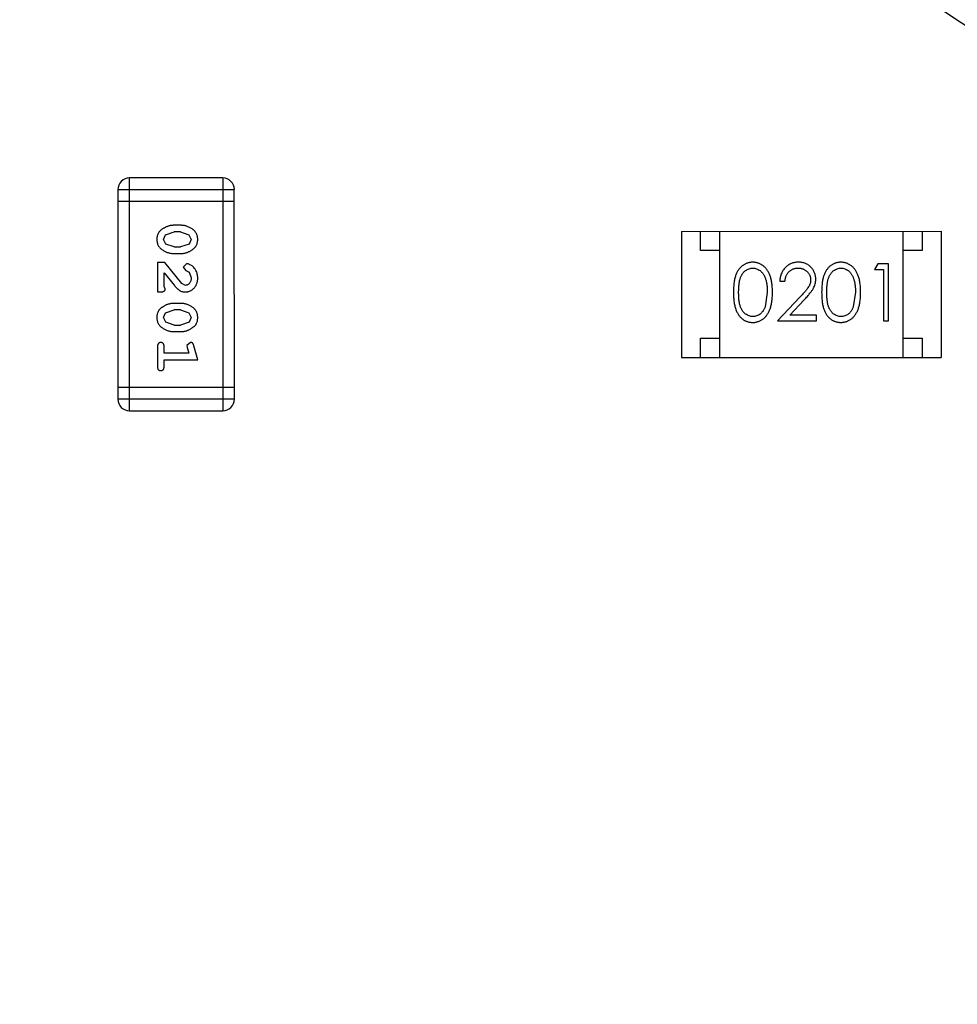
# Model space of a CAD drawing. Header units: millimetres. Extents: x -49 to 165, y -182 to -55.
# Tile 30 of 93: x 108.39 to 110.84, y -121.05 to -118.47. Entities that reach past the tile are written whole.
import ezdxf

# ---------------------------------------------------------------- set-up
doc = ezdxf.new("R2010")
doc.units = ezdxf.units.MM
doc.header["$LTSCALE"] = 1.21
doc.header["$MEASUREMENT"] = 0
doc.header["$PDMODE"] = 3
doc.header["$PDSIZE"] = 0.3125
doc.linetypes.add('CENTER', pattern=[0.6, 0.375, -0.075, 0.075, -0.075])
doc.layers.get('0').update_dxf_attribs({"linetype": 'CONTINUOUS'})
doc.layers.get('DEFPOINTS').update_dxf_attribs({"linetype": 'CONTINUOUS'})
doc.layers.add('Dim', color=3, linetype='CONTINUOUS', lineweight=25)
doc.styles.get("Standard").update_dxf_attribs({"font": 'txt', "width": 0.8})
doc.dimstyles.get("Standard").update_dxf_attribs({"dimtxt": 0.15625, "dimasz": 0.1875, "dimexe": 0.125, "dimexo": 0.0625, "dimgap": 0.09, "dimtad": 0, "dimtih": 1, "dimtoh": 1, "dimzin": 4, "dimdsep": 46, "dimtxsty": 'Standard', "dimblk": '_FILLED', "dimblk1": '_FILLED', "dimblk2": '_FILLED', "dimcen": 0.09, "dimazin": 1, "dimtp": 0.01, "dimtm": 0.01, "dimtfac": 1, "dimtofl": 0, "dimtmove": 0, "dimatfit": 3, "dimldrblk": '_FILLED', "dimfxl": 1, "dimtolj": 1, "dimtzin": 4, "dimarcsym": 0})

# ---------------------------------------------------------------- blocks, each defined once
blk = doc.blocks.new('_FILLED')
at = {"color": 0, "linetype": 'ByBlock'}
blk.add_solid([(0, 0), (-1, 0.1667), (-1, -0.1667)], dxfattribs=at)
blk = doc.blocks.new('*D70')
at = {"layer": 'DEFPOINTS', "color": 0}
for p in [(123.0081, -106.0744), (91.696, -126.5744), (95.7094, -126.5744)]:
    blk.add_point(p, dxfattribs=at)
at = {"layer": 'Dim', "color": 0, "lineweight": -2}
for p, q in [((122.9456, -106.0744), (91.571, -106.0744)), ((91.696, -107.5744), (91.696, -114.0344)), ((91.696, -125.0744), (91.696, -118.6144)), ((95.6469, -126.5744), (91.571, -126.5744))]:
    blk.add_line(p, q, dxfattribs=at)
at = {"layer": 'Dim', "color": 0, "lineweight": -2, "xscale": 1.5, "yscale": 1.5, "zscale": 1.5}
for p, rotation in [((91.696, -106.0744), 90), ((91.696, -126.5744), 270)]:
    blk.add_blockref('_FILLED', p, dxfattribs=dict(at, rotation=rotation))
at = {"layer": 'Dim', "color": 0, "insert": (91.696, -116.3244), "char_height": 1.5, "attachment_point": 5, "rotation": 90, "line_spacing_factor": 1.5}
blk.add_mtext('\\A1;20.50', dxfattribs=at)
blk = doc.blocks.new('*D79')
at = {"layer": 'DEFPOINTS', "color": 0}
for p in [(103.9882, -113.9099), (95.9455, -118.3888), (95.7094, -126.5744), (123.0081, -126.5744), (150.6978, -126.5744)]:
    blk.add_point(p, dxfattribs=at)
at = {"layer": 'Dim', "color": 0, "lineweight": -2}
for p, q in [((103.9361, -113.8752), (99.3703, -110.835)), ((95.6469, -126.5744), (94.6096, -126.5744))]:
    blk.add_line(p, q, dxfattribs=at)
for start, end in [(149.38213, 160.15016), (166.19189, 176.95991)]:
    blk.add_arc((123.0081, -126.5744), 28.2735, start, end, dxfattribs=at)
at = {"layer": 'Dim', "color": 0, "lineweight": -2, "xscale": 1.5, "yscale": 1.5, "zscale": 1.5}
for p, rotation in [((99.4744, -110.9043), 57.86208909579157), ((94.7346, -126.5744), 268.4799565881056)]:
    blk.add_blockref('_FILLED', p, dxfattribs=dict(at, rotation=rotation))
at = {"layer": 'Dim', "color": 0, "insert": (95.9455, -118.3888), "char_height": 1.5, "attachment_point": 5, "rotation": 73.171}
blk.add_mtext('\\A1;34%%d', dxfattribs=at)
blk = doc.blocks.new('*D87')
at = {"layer": 'DEFPOINTS', "color": 0}
for p in [(123.0049, -103.5621), (83.9714, -149.5868), (123.0049, -149.5868)]:
    blk.add_point(p, dxfattribs=at)
at = {"layer": 'Dim', "color": 0, "lineweight": -2}
for p, q in [((122.9424, -103.5621), (83.8464, -103.5621)), ((83.9714, -105.0621), (83.9714, -124.1844)), ((83.9714, -148.0868), (83.9714, -128.9644)), ((122.9424, -149.5868), (83.8464, -149.5868))]:
    blk.add_line(p, q, dxfattribs=at)
at = {"layer": 'Dim', "color": 0, "lineweight": -2, "xscale": 1.5, "yscale": 1.5, "zscale": 1.5}
for p, rotation in [((83.9714, -103.5621), 90), ((83.9714, -149.5868), 270)]:
    blk.add_blockref('_FILLED', p, dxfattribs=dict(at, rotation=rotation))
at = {"layer": 'Dim', "color": 0, "insert": (83.9714, -126.5744), "char_height": 1.5, "attachment_point": 5, "rotation": 90, "line_spacing_factor": 1.5}
blk.add_mtext('\\A1;%%C46.0', dxfattribs=at)

msp = doc.modelspace()

# ---------------------------------------------------------------- linework, layer by layer
at = {"color": 4, "linetype": 'CENTER', "ltscale": 5}
msp.add_line((123.0081, -126.5744), (103.9882, -113.9099), dxfattribs=at)
at = {"color": 6, "linetype": 'Continuous'}
for p, q in [((108.6772, -119.4978), (108.6771, -118.8882)), ((108.921, -118.8882), (108.6771, -118.8882)), ((108.921, -118.8882), (108.921, -119.4978)), ((108.6466, -118.9187), (108.6467, -119.4673)), ((108.6466, -118.9187), (108.9514, -118.9187)), ((108.9515, -119.4673), (108.9514, -118.9187)), ((108.6466, -118.9492), (108.9514, -118.9492)), ((108.8111, -119.0121), (108.7933, -119.0121)), ((108.766, -119.0492), (108.7713, -119.037)), ((108.7718, -119.0615), (108.766, -119.0492)), ((108.7713, -119.037), (108.7936, -119.0294)), ((108.8108, -119.0294), (108.7936, -119.0294)), ((108.8108, -119.0294), (108.8326, -119.0367)), ((108.8326, -119.0367), (108.8384, -119.049)), ((108.8384, -119.049), (108.8331, -119.0612)), ((110.1222, -119.028), (110.8022, -119.0279)), ((110.1222, -119.028), (110.1222, -119.358)), ((110.1722, -119.0779), (110.1722, -119.0279)), ((110.2222, -119.3579), (110.2222, -119.0279)), ((110.7022, -119.3579), (110.7022, -119.0279)), ((110.7522, -119.0279), (110.7522, -119.0779)), ((110.8022, -119.0279), (110.8022, -119.3579)), ((108.7936, -119.0687), (108.7718, -119.0615)), ((108.7936, -119.0687), (108.8108, -119.0687)), ((108.8331, -119.0612), (108.8108, -119.0687)), ((108.7933, -119.086), (108.8111, -119.086)), ((110.2222, -119.0779), (110.1722, -119.0779)), ((110.7522, -119.0779), (110.7022, -119.0779)), ((108.7503, -119.1096), (108.7503, -119.1867)), ((108.7692, -119.1096), (108.7503, -119.1096)), ((108.8141, -119.1646), (108.7692, -119.1096)), ((108.8264, -119.1128), (108.8179, -119.1216)), ((108.8179, -119.1216), (108.8245, -119.1301)), ((110.6363, -119.1126), (110.6275, -119.128)), ((110.664, -119.1126), (110.6363, -119.1126)), ((110.664, -119.2626), (110.664, -119.1126)), ((108.7676, -119.1726), (108.7676, -119.1364)), ((108.7676, -119.1364), (108.7946, -119.17)), ((108.8245, -119.1301), (108.833, -119.135)), ((108.833, -119.135), (108.8384, -119.1499)), ((110.6275, -119.128), (110.6506, -119.128)), ((110.6506, -119.128), (110.6506, -119.2626)), ((108.7707, -119.1781), (108.7676, -119.1726)), ((108.8239, -119.1694), (108.8141, -119.1646)), ((110.3794, -119.1588), (110.3929, -119.1588)), ((108.7503, -119.1867), (108.7582, -119.1867)), ((110.3467, -119.1877), (110.341, -119.2254)), ((110.4318, -119.2006), (110.3736, -119.2627)), ((110.5775, -119.1876), (110.5718, -119.2253)), ((108.8111, -119.2166), (108.7933, -119.2166)), ((110.4058, -119.2473), (110.4433, -119.2072)), ((108.766, -119.2537), (108.7713, -119.2416)), ((108.7718, -119.266), (108.766, -119.2537)), ((108.7713, -119.2416), (108.7936, -119.2339)), ((108.8108, -119.2339), (108.7936, -119.2339)), ((108.8108, -119.2339), (108.8326, -119.2412)), ((108.8326, -119.2412), (108.8384, -119.2535)), ((108.8384, -119.2535), (108.8331, -119.2657)), ((110.4756, -119.2473), (110.4058, -119.2473)), ((110.4756, -119.2626), (110.4756, -119.2473)), ((108.7936, -119.2732), (108.7718, -119.266)), ((108.7936, -119.2732), (108.8108, -119.2732)), ((108.8331, -119.2657), (108.8108, -119.2732)), ((110.3736, -119.2627), (110.4756, -119.2626)), ((110.6506, -119.2626), (110.664, -119.2626)), ((108.7933, -119.2905), (108.8111, -119.2905)), ((110.1722, -119.3579), (110.1722, -119.3079)), ((110.1722, -119.3079), (110.2222, -119.3079)), ((110.7022, -119.3079), (110.7522, -119.3079)), ((110.7522, -119.3079), (110.7522, -119.3579)), ((108.7503, -119.3299), (108.7503, -119.3818)), ((108.7676, -119.3472), (108.7676, -119.3299)), ((108.8367, -119.3189), (108.8274, -119.3268)), ((108.8274, -119.3268), (108.8284, -119.3322)), ((108.8284, -119.3322), (108.8326, -119.3472)), ((108.8557, -119.3645), (108.8458, -119.3279)), ((108.8326, -119.3472), (108.7676, -119.3472)), ((110.1222, -119.358), (110.8022, -119.3579)), ((108.7676, -119.3818), (108.7676, -119.3645)), ((108.7676, -119.3645), (108.8557, -119.3645)), ((108.9515, -119.4368), (108.6467, -119.4369)), ((108.9515, -119.4673), (108.6467, -119.4673)), ((108.6772, -119.4978), (108.921, -119.4978))]:
    msp.add_line(p, q, dxfattribs=at)
at = {"color": 7, "linetype": 'Continuous'}
msp.add_arc((123.0081, -126.5744), 24.48, 100.97933, 79.01595, dxfattribs=at)
at = {"color": 6, "linetype": 'Continuous'}
for centre, start, end in [((108.6771, -118.9187), 90.0045, 180.0045), ((108.921, -118.9187), 0.0045, 90.0045), ((108.6772, -119.4673), 180.0045, 270.0045), ((108.921, -119.4673), 270.0045, 0.0045)]:
    msp.add_arc(centre, 0.0305, start, end, dxfattribs=at)
for points, knots in [([(108.7933, -119.0121), (108.7922, -119.0121), (108.7901, -119.0122), (108.7869, -119.0125), (108.7838, -119.0129), (108.7807, -119.0136), (108.7777, -119.0145), (108.7747, -119.0157), (108.7717, -119.0169), (108.7688, -119.0184), (108.7661, -119.02), (108.7636, -119.0216), (108.7613, -119.0232), (108.7591, -119.0249), (108.7573, -119.0266), (108.7556, -119.0283), (108.7542, -119.03), (108.7526, -119.0324), (108.751, -119.0356), (108.7497, -119.0397), (108.7488, -119.0443), (108.7488, -119.0475), (108.7487, -119.0491)], [0, 0, 0, 0, 0.049886, 0.09882, 0.148132, 0.19689, 0.246038, 0.295176, 0.345305, 0.395692, 0.445312, 0.491875, 0.535813, 0.577009, 0.616081, 0.652689, 0.687585, 0.720206, 0.785062, 0.85223, 0.923759, 1, 1, 1, 1]), ([(108.8557, -119.0489), (108.8556, -119.0475), (108.8556, -119.0446), (108.8549, -119.0406), (108.8537, -119.0367), (108.8522, -119.0331), (108.8501, -119.0299), (108.8476, -119.0268), (108.8446, -119.024), (108.8412, -119.0216), (108.8376, -119.0194), (108.8339, -119.0174), (108.8302, -119.0158), (108.8265, -119.0144), (108.8227, -119.0134), (108.8188, -119.0126), (108.815, -119.0122), (108.8124, -119.0121), (108.8111, -119.0121)], [0, 0, 0, 0, 0.06692, 0.130834, 0.19258, 0.252759, 0.312631, 0.373411, 0.436359, 0.501894, 0.568244, 0.632472, 0.69556, 0.757163, 0.818592, 0.878885, 0.939235, 1, 1, 1, 1]), ([(108.7487, -119.0491), (108.7487, -119.0506), (108.7488, -119.0534), (108.7495, -119.0575), (108.7507, -119.0613), (108.7522, -119.0649), (108.7543, -119.0682), (108.7568, -119.0713), (108.7597, -119.0741), (108.7631, -119.0765), (108.7667, -119.0787), (108.7704, -119.0807), (108.7741, -119.0823), (108.7779, -119.0837), (108.7817, -119.0847), (108.7855, -119.0855), (108.7894, -119.0859), (108.792, -119.086), (108.7933, -119.086)], [0, 0, 0, 0, 0.067217, 0.131051, 0.19272, 0.252824, 0.312745, 0.373449, 0.436041, 0.501494, 0.567761, 0.632087, 0.695096, 0.757109, 0.817993, 0.878657, 0.939311, 1, 1, 1, 1]), ([(108.8111, -119.086), (108.8121, -119.086), (108.8143, -119.086), (108.8175, -119.0857), (108.8206, -119.0851), (108.8237, -119.0845), (108.8268, -119.0836), (108.8298, -119.0824), (108.8327, -119.0811), (108.8356, -119.0796), (108.8384, -119.078), (108.8409, -119.0764), (108.8432, -119.0748), (108.8453, -119.0731), (108.8472, -119.0714), (108.8488, -119.0697), (108.8503, -119.0679), (108.8518, -119.0656), (108.8534, -119.0624), (108.8547, -119.0582), (108.8555, -119.0537), (108.8556, -119.0505), (108.8557, -119.0489)], [0, 0, 0, 0, 0.049855, 0.099516, 0.148482, 0.19758, 0.246804, 0.296268, 0.346517, 0.397047, 0.446826, 0.49336, 0.537801, 0.579207, 0.617974, 0.654833, 0.689171, 0.722088, 0.786392, 0.853518, 0.924186, 1, 1, 1, 1]), ([(108.8557, -119.15), (108.8556, -119.1483), (108.8555, -119.145), (108.8547, -119.14), (108.8532, -119.1353), (108.8512, -119.1308), (108.8488, -119.1267), (108.8459, -119.123), (108.8427, -119.1199), (108.8391, -119.1174), (108.8356, -119.1154), (108.8322, -119.1139), (108.8292, -119.113), (108.8273, -119.1128), (108.8264, -119.1128)], [0, 0, 0, 0, 0.098286, 0.193983, 0.289056, 0.384352, 0.477435, 0.566197, 0.652355, 0.737986, 0.818188, 0.887401, 0.94802, 1, 1, 1, 1]), ([(110.3084, -119.1088), (110.3072, -119.1088), (110.3049, -119.1089), (110.3014, -119.1093), (110.2981, -119.1099), (110.2948, -119.1109), (110.2916, -119.112), (110.2884, -119.1135), (110.2854, -119.1152), (110.2825, -119.1172), (110.2796, -119.1194), (110.277, -119.1218), (110.2745, -119.1246), (110.2722, -119.1275), (110.27, -119.1307), (110.268, -119.1342), (110.2662, -119.1379), (110.2645, -119.1418), (110.263, -119.1461), (110.2618, -119.1508), (110.2606, -119.1559), (110.2598, -119.1615), (110.2591, -119.1675), (110.2586, -119.1738), (110.2583, -119.1806), (110.2583, -119.1853), (110.2583, -119.1877)], [0, 0, 0, 0, 0.033742, 0.066533, 0.099153, 0.13154, 0.164087, 0.196563, 0.229707, 0.263315, 0.297504, 0.331686, 0.366482, 0.4021, 0.438958, 0.476748, 0.515985, 0.556589, 0.599519, 0.645765, 0.695487, 0.748721, 0.805687, 0.866754, 0.931405, 1, 1, 1, 1]), ([(110.2717, -119.1877), (110.2717, -119.1856), (110.2717, -119.1817), (110.272, -119.1761), (110.2723, -119.1708), (110.2729, -119.1659), (110.2734, -119.1614), (110.2743, -119.1572), (110.2752, -119.1535), (110.2763, -119.1501), (110.2775, -119.1469), (110.2789, -119.144), (110.2804, -119.1413), (110.282, -119.1388), (110.2838, -119.1365), (110.2856, -119.1344), (110.2877, -119.1324), (110.2905, -119.1302), (110.2943, -119.1278), (110.299, -119.1257), (110.3039, -119.1245), (110.3072, -119.1243), (110.3089, -119.1242)], [0, 0, 0, 0, 0.073302, 0.142286, 0.206253, 0.266017, 0.321612, 0.372532, 0.419497, 0.462398, 0.502825, 0.541489, 0.579034, 0.615143, 0.650298, 0.684912, 0.718701, 0.752189, 0.817245, 0.879117, 0.939613, 1, 1, 1, 1]), ([(110.3602, -119.1877), (110.3602, -119.1854), (110.3601, -119.1809), (110.3598, -119.1744), (110.3593, -119.1681), (110.3585, -119.1623), (110.3576, -119.1568), (110.3564, -119.1517), (110.355, -119.147), (110.3534, -119.1425), (110.3516, -119.1385), (110.3497, -119.1346), (110.3475, -119.1311), (110.3453, -119.1277), (110.3429, -119.1247), (110.3403, -119.1219), (110.3376, -119.1194), (110.3347, -119.1172), (110.3318, -119.1152), (110.3287, -119.1135), (110.3255, -119.112), (110.3222, -119.1109), (110.3189, -119.1099), (110.3155, -119.1093), (110.312, -119.1089), (110.3096, -119.1088), (110.3084, -119.1088)], [0, 0, 0, 0, 0.065278, 0.127205, 0.186168, 0.241675, 0.294115, 0.343609, 0.390387, 0.434463, 0.476646, 0.517002, 0.555936, 0.593716, 0.630057, 0.665601, 0.700745, 0.734917, 0.768681, 0.802087, 0.834849, 0.867433, 0.900138, 0.932806, 0.966212, 1, 1, 1, 1]), ([(110.3089, -119.1242), (110.3105, -119.1243), (110.3138, -119.1245), (110.3186, -119.1257), (110.3233, -119.1278), (110.327, -119.1302), (110.3299, -119.1325), (110.332, -119.1345), (110.3339, -119.1367), (110.3357, -119.1392), (110.3374, -119.1419), (110.339, -119.1448), (110.3404, -119.148), (110.3417, -119.1514), (110.3429, -119.1551), (110.344, -119.159), (110.3448, -119.1632), (110.3455, -119.1676), (110.346, -119.1723), (110.3465, -119.1772), (110.3466, -119.1823), (110.3467, -119.1859), (110.3467, -119.1877)], [0, 0, 0, 0, 0.059689, 0.119507, 0.181075, 0.246162, 0.279894, 0.314468, 0.350403, 0.387474, 0.426147, 0.466624, 0.508745, 0.553328, 0.600058, 0.649177, 0.700552, 0.754894, 0.811825, 0.871514, 0.934319, 1, 1, 1, 1]), ([(110.4283, -119.1088), (110.4266, -119.1088), (110.4234, -119.1089), (110.4185, -119.1096), (110.4139, -119.1107), (110.4095, -119.1122), (110.4053, -119.1142), (110.4012, -119.1167), (110.3974, -119.1195), (110.3939, -119.1228), (110.3906, -119.1264), (110.3877, -119.1303), (110.3853, -119.1345), (110.3833, -119.1389), (110.3816, -119.1435), (110.3805, -119.1484), (110.3797, -119.1535), (110.3795, -119.157), (110.3794, -119.1588)], [0, 0, 0, 0, 0.06445, 0.126725, 0.187421, 0.247417, 0.306749, 0.366595, 0.427749, 0.490235, 0.553031, 0.614805, 0.676505, 0.738096, 0.801021, 0.864897, 0.931209, 1, 1, 1, 1]), ([(110.3929, -119.1588), (110.393, -119.1575), (110.3932, -119.1549), (110.394, -119.1511), (110.3949, -119.1475), (110.3962, -119.1442), (110.3977, -119.1411), (110.3994, -119.1383), (110.4014, -119.1356), (110.4037, -119.1333), (110.4061, -119.1311), (110.4088, -119.1293), (110.4115, -119.1277), (110.4145, -119.1264), (110.4175, -119.1254), (110.4208, -119.1247), (110.4242, -119.1243), (110.4265, -119.1242), (110.4276, -119.1242)], [0, 0, 0, 0, 0.073648, 0.143686, 0.210962, 0.275557, 0.338064, 0.399311, 0.4594, 0.51934, 0.579024, 0.637809, 0.695959, 0.754122, 0.813113, 0.873453, 0.935561, 1, 1, 1, 1]), ([(110.4276, -119.1242), (110.4288, -119.1242), (110.431, -119.1243), (110.4342, -119.1247), (110.4373, -119.1254), (110.4403, -119.1264), (110.4431, -119.1277), (110.4458, -119.1292), (110.4484, -119.131), (110.4508, -119.1331), (110.453, -119.1354), (110.4549, -119.1378), (110.4565, -119.1404), (110.4579, -119.143), (110.4589, -119.1457), (110.4596, -119.1486), (110.4601, -119.1516), (110.4602, -119.1536), (110.4602, -119.1546)], [0, 0, 0, 0, 0.068027, 0.133505, 0.19695, 0.26027, 0.322741, 0.384982, 0.448465, 0.513424, 0.578224, 0.640011, 0.700094, 0.760067, 0.819012, 0.877878, 0.938035, 1, 1, 1, 1]), ([(110.4736, -119.1534), (110.4736, -119.1519), (110.4735, -119.149), (110.4729, -119.1447), (110.4719, -119.1405), (110.4706, -119.1365), (110.4688, -119.1327), (110.4666, -119.129), (110.4641, -119.1254), (110.4611, -119.122), (110.4579, -119.1189), (110.4544, -119.1162), (110.4506, -119.1139), (110.4467, -119.112), (110.4424, -119.1106), (110.4379, -119.1096), (110.4332, -119.1089), (110.43, -119.1088), (110.4283, -119.1088)], [0, 0, 0, 0, 0.06271, 0.123347, 0.183401, 0.242828, 0.302097, 0.36242, 0.423725, 0.487032, 0.550491, 0.612709, 0.674265, 0.73617, 0.799211, 0.863483, 0.930525, 1, 1, 1, 1]), ([(110.5392, -119.1088), (110.538, -119.1088), (110.5357, -119.1089), (110.5322, -119.1093), (110.5288, -119.1099), (110.5255, -119.1109), (110.5223, -119.112), (110.5192, -119.1135), (110.5162, -119.1152), (110.5132, -119.1171), (110.5104, -119.1194), (110.5077, -119.1218), (110.5053, -119.1245), (110.503, -119.1275), (110.5008, -119.1307), (110.4988, -119.1341), (110.497, -119.1378), (110.4953, -119.1418), (110.4938, -119.1461), (110.4925, -119.1508), (110.4914, -119.1559), (110.4906, -119.1615), (110.4899, -119.1674), (110.4894, -119.1738), (110.4891, -119.1806), (110.489, -119.1853), (110.489, -119.1877)], [0, 0, 0, 0, 0.033742, 0.066533, 0.099153, 0.13154, 0.164087, 0.196563, 0.229707, 0.263315, 0.297504, 0.331686, 0.366482, 0.4021, 0.438958, 0.476748, 0.515985, 0.556589, 0.599519, 0.645765, 0.695487, 0.748721, 0.805687, 0.866754, 0.931405, 1, 1, 1, 1]), ([(110.5025, -119.1876), (110.5025, -119.1856), (110.5025, -119.1817), (110.5028, -119.1761), (110.5031, -119.1708), (110.5036, -119.1659), (110.5042, -119.1613), (110.5051, -119.1572), (110.506, -119.1535), (110.5071, -119.15), (110.5083, -119.1469), (110.5096, -119.144), (110.5111, -119.1413), (110.5128, -119.1388), (110.5145, -119.1365), (110.5164, -119.1344), (110.5184, -119.1324), (110.5213, -119.1302), (110.525, -119.1278), (110.5297, -119.1257), (110.5346, -119.1244), (110.538, -119.1243), (110.5396, -119.1242)], [0, 0, 0, 0, 0.073302, 0.142286, 0.206253, 0.266017, 0.321612, 0.372532, 0.419497, 0.462398, 0.502825, 0.541489, 0.579034, 0.615143, 0.650298, 0.684912, 0.718701, 0.752189, 0.817245, 0.879117, 0.939613, 1, 1, 1, 1]), ([(110.5909, -119.1877), (110.5909, -119.1854), (110.5909, -119.1809), (110.5906, -119.1743), (110.59, -119.1681), (110.5893, -119.1623), (110.5883, -119.1568), (110.5872, -119.1517), (110.5858, -119.1469), (110.5842, -119.1425), (110.5823, -119.1384), (110.5804, -119.1346), (110.5783, -119.131), (110.5761, -119.1277), (110.5737, -119.1247), (110.5711, -119.1219), (110.5684, -119.1194), (110.5655, -119.1172), (110.5625, -119.1152), (110.5594, -119.1135), (110.5563, -119.112), (110.553, -119.1109), (110.5497, -119.1099), (110.5462, -119.1093), (110.5427, -119.1089), (110.5404, -119.1088), (110.5392, -119.1088)], [0, 0, 0, 0, 0.065278, 0.127205, 0.186168, 0.241675, 0.294115, 0.343609, 0.390387, 0.434463, 0.476646, 0.517002, 0.555936, 0.593716, 0.630057, 0.665601, 0.700745, 0.734917, 0.768681, 0.802087, 0.834849, 0.867433, 0.900138, 0.932806, 0.966212, 1, 1, 1, 1]), ([(110.5396, -119.1242), (110.5413, -119.1243), (110.5445, -119.1244), (110.5494, -119.1257), (110.5541, -119.1278), (110.5578, -119.1302), (110.5607, -119.1324), (110.5627, -119.1345), (110.5647, -119.1367), (110.5665, -119.1392), (110.5682, -119.1419), (110.5697, -119.1448), (110.5712, -119.148), (110.5725, -119.1514), (110.5736, -119.1551), (110.5747, -119.159), (110.5755, -119.1632), (110.5763, -119.1676), (110.5768, -119.1722), (110.5772, -119.1771), (110.5774, -119.1823), (110.5775, -119.1858), (110.5775, -119.1876)], [0, 0, 0, 0, 0.059689, 0.119507, 0.181075, 0.246162, 0.279894, 0.314468, 0.350403, 0.387474, 0.426147, 0.466624, 0.508745, 0.553328, 0.600058, 0.649177, 0.700552, 0.754894, 0.811825, 0.871514, 0.934319, 1, 1, 1, 1]), ([(108.8229, -119.1867), (108.824, -119.1867), (108.8262, -119.1866), (108.8295, -119.1861), (108.8326, -119.1853), (108.8356, -119.1842), (108.8384, -119.1827), (108.8411, -119.1809), (108.8437, -119.1788), (108.8462, -119.1764), (108.8484, -119.1738), (108.8504, -119.1709), (108.852, -119.1679), (108.8534, -119.1647), (108.8544, -119.1613), (108.8552, -119.1577), (108.8556, -119.1539), (108.8557, -119.1514), (108.8557, -119.15)], [0, 0, 0, 0, 0.060981, 0.120256, 0.178148, 0.236115, 0.293993, 0.352864, 0.413358, 0.476056, 0.539296, 0.602396, 0.665116, 0.728325, 0.792919, 0.859317, 0.928302, 1, 1, 1, 1]), ([(108.8384, -119.1499), (108.8383, -119.1513), (108.8383, -119.154), (108.8374, -119.1578), (108.836, -119.1612), (108.8341, -119.1641), (108.8318, -119.1664), (108.8294, -119.1682), (108.8267, -119.1692), (108.8248, -119.1693), (108.8239, -119.1694)], [0, 0, 0, 0, 0.156344, 0.299348, 0.4327, 0.561, 0.682299, 0.791883, 0.89611, 1, 1, 1, 1]), ([(110.4433, -119.2072), (110.4447, -119.2057), (110.4475, -119.2027), (110.4514, -119.1983), (110.455, -119.1942), (110.4582, -119.1903), (110.4611, -119.1867), (110.4635, -119.1833), (110.4656, -119.1802), (110.468, -119.1763), (110.4703, -119.1716), (110.4722, -119.1657), (110.4734, -119.1596), (110.4736, -119.1555), (110.4736, -119.1534)], [0, 0, 0, 0, 0.09953, 0.192079, 0.277712, 0.357454, 0.429648, 0.495771, 0.555538, 0.608657, 0.707578, 0.804328, 0.901298, 1, 1, 1, 1]), ([(108.7582, -119.1867), (108.7592, -119.1867), (108.7612, -119.1867), (108.7639, -119.1862), (108.7662, -119.1856), (108.7679, -119.1845), (108.7692, -119.1832), (108.7701, -119.1816), (108.7707, -119.1799), (108.7707, -119.1787), (108.7707, -119.1781)], [0, 0, 0, 0, 0.1844, 0.34094, 0.473574, 0.586824, 0.690029, 0.789175, 0.890445, 1, 1, 1, 1]), ([(108.7946, -119.17), (108.7954, -119.1708), (108.7969, -119.1725), (108.7991, -119.1749), (108.8012, -119.177), (108.8032, -119.1789), (108.8051, -119.1805), (108.8068, -119.1818), (108.8085, -119.183), (108.8105, -119.1841), (108.8131, -119.1852), (108.8163, -119.1861), (108.8196, -119.1866), (108.8218, -119.1867), (108.8229, -119.1867)], [0, 0, 0, 0, 0.103002, 0.197728, 0.285279, 0.365235, 0.437224, 0.502446, 0.560545, 0.611446, 0.707576, 0.80349, 0.900532, 1, 1, 1, 1]), ([(110.4602, -119.1546), (110.4601, -119.1562), (110.46, -119.1595), (110.459, -119.1642), (110.4573, -119.1689), (110.4553, -119.1727), (110.4532, -119.1758), (110.4513, -119.1785), (110.449, -119.1814), (110.4463, -119.1847), (110.4433, -119.1883), (110.4398, -119.1921), (110.436, -119.1962), (110.4332, -119.1991), (110.4318, -119.2006)], [0, 0, 0, 0, 0.088014, 0.174976, 0.2638, 0.355443, 0.406413, 0.465519, 0.533076, 0.609353, 0.693899, 0.787171, 0.889197, 1, 1, 1, 1]), ([(110.2583, -119.1877), (110.2583, -119.1901), (110.2583, -119.1947), (110.2586, -119.2015), (110.2591, -119.2079), (110.2598, -119.2138), (110.2607, -119.2193), (110.2618, -119.2245), (110.2631, -119.2292), (110.2646, -119.2335), (110.2663, -119.2375), (110.2682, -119.2413), (110.2702, -119.2447), (110.2724, -119.2479), (110.2747, -119.2509), (110.2771, -119.2536), (110.2798, -119.2561), (110.2826, -119.2583), (110.2855, -119.2602), (110.2885, -119.2619), (110.2916, -119.2633), (110.2948, -119.2645), (110.2981, -119.2654), (110.3014, -119.266), (110.3049, -119.2664), (110.3072, -119.2665), (110.3084, -119.2665)], [0, 0, 0, 0, 0.068113, 0.132564, 0.193427, 0.250218, 0.303569, 0.353576, 0.400235, 0.443586, 0.484619, 0.524292, 0.56238, 0.599049, 0.63494, 0.669782, 0.704009, 0.737842, 0.771098, 0.803896, 0.836415, 0.868639, 0.900715, 0.933378, 0.966213, 1, 1, 1, 1]), ([(110.3089, -119.2511), (110.3072, -119.251), (110.3039, -119.2509), (110.299, -119.2496), (110.2943, -119.2475), (110.2905, -119.2451), (110.2877, -119.2428), (110.2856, -119.2409), (110.2837, -119.2387), (110.282, -119.2364), (110.2803, -119.2339), (110.2789, -119.2312), (110.2775, -119.2283), (110.2763, -119.2252), (110.2752, -119.2218), (110.2742, -119.218), (110.2735, -119.2139), (110.2728, -119.2094), (110.2723, -119.2045), (110.272, -119.1992), (110.2717, -119.1936), (110.2717, -119.1897), (110.2717, -119.1877)], [0, 0, 0, 0, 0.060034, 0.120278, 0.182348, 0.247919, 0.281641, 0.315701, 0.350322, 0.385703, 0.421819, 0.459196, 0.497866, 0.538301, 0.58121, 0.628183, 0.679403, 0.734699, 0.794074, 0.858416, 0.927049, 1, 1, 1, 1]), ([(110.3084, -119.2665), (110.3096, -119.2665), (110.312, -119.2665), (110.3155, -119.266), (110.3189, -119.2654), (110.3223, -119.2644), (110.3255, -119.2632), (110.3287, -119.2618), (110.3318, -119.26), (110.3348, -119.258), (110.3377, -119.2558), (110.3405, -119.2532), (110.3431, -119.2505), (110.3455, -119.2474), (110.3477, -119.2441), (110.3498, -119.2405), (110.3517, -119.2367), (110.3535, -119.2327), (110.3551, -119.2283), (110.3564, -119.2235), (110.3576, -119.2185), (110.3586, -119.213), (110.3593, -119.2072), (110.3598, -119.201), (110.3601, -119.1945), (110.3602, -119.19), (110.3602, -119.1877)], [0, 0, 0, 0, 0.033824, 0.067298, 0.10028, 0.133019, 0.165736, 0.198792, 0.232372, 0.266409, 0.301016, 0.336196, 0.371972, 0.408574, 0.446394, 0.485225, 0.525372, 0.567224, 0.611081, 0.65775, 0.70702, 0.759235, 0.814484, 0.873227, 0.934937, 1, 1, 1, 1]), ([(110.489, -119.1877), (110.489, -119.1901), (110.4891, -119.1947), (110.4894, -119.2015), (110.4899, -119.2078), (110.4906, -119.2138), (110.4915, -119.2193), (110.4925, -119.2245), (110.4939, -119.2292), (110.4954, -119.2335), (110.4971, -119.2375), (110.4989, -119.2412), (110.501, -119.2447), (110.5031, -119.2479), (110.5054, -119.2509), (110.5079, -119.2536), (110.5106, -119.2561), (110.5134, -119.2583), (110.5163, -119.2602), (110.5193, -119.2619), (110.5224, -119.2633), (110.5256, -119.2644), (110.5289, -119.2654), (110.5322, -119.266), (110.5357, -119.2664), (110.538, -119.2665), (110.5392, -119.2665)], [0, 0, 0, 0, 0.068113, 0.132564, 0.193427, 0.250218, 0.303569, 0.353576, 0.400235, 0.443586, 0.484619, 0.524292, 0.56238, 0.599049, 0.63494, 0.669782, 0.704009, 0.737842, 0.771098, 0.803896, 0.836415, 0.868639, 0.900715, 0.933378, 0.966213, 1, 1, 1, 1]), ([(110.5396, -119.2511), (110.538, -119.251), (110.5347, -119.2509), (110.5298, -119.2496), (110.5251, -119.2475), (110.5213, -119.2451), (110.5184, -119.2428), (110.5164, -119.2409), (110.5145, -119.2387), (110.5127, -119.2364), (110.5111, -119.2339), (110.5096, -119.2312), (110.5083, -119.2283), (110.507, -119.2252), (110.5059, -119.2218), (110.505, -119.218), (110.5043, -119.2139), (110.5036, -119.2094), (110.5031, -119.2045), (110.5028, -119.1992), (110.5025, -119.1935), (110.5025, -119.1896), (110.5025, -119.1876)], [0, 0, 0, 0, 0.060034, 0.120278, 0.182348, 0.247919, 0.281641, 0.315701, 0.350322, 0.385703, 0.421819, 0.459196, 0.497866, 0.538301, 0.58121, 0.628183, 0.679403, 0.734699, 0.794074, 0.858416, 0.927049, 1, 1, 1, 1]), ([(110.5392, -119.2665), (110.5404, -119.2665), (110.5428, -119.2664), (110.5463, -119.266), (110.5497, -119.2653), (110.5531, -119.2644), (110.5563, -119.2632), (110.5595, -119.2618), (110.5626, -119.26), (110.5656, -119.258), (110.5685, -119.2558), (110.5712, -119.2532), (110.5738, -119.2505), (110.5762, -119.2474), (110.5785, -119.2441), (110.5806, -119.2405), (110.5825, -119.2367), (110.5843, -119.2327), (110.5859, -119.2283), (110.5872, -119.2235), (110.5884, -119.2184), (110.5893, -119.213), (110.59, -119.2072), (110.5906, -119.201), (110.5909, -119.1945), (110.5909, -119.19), (110.5909, -119.1877)], [0, 0, 0, 0, 0.033824, 0.067298, 0.10028, 0.133019, 0.165736, 0.198792, 0.232372, 0.266409, 0.301016, 0.336196, 0.371972, 0.408574, 0.446394, 0.485225, 0.525372, 0.567224, 0.611081, 0.65775, 0.70702, 0.759235, 0.814484, 0.873227, 0.934937, 1, 1, 1, 1]), ([(108.7933, -119.2166), (108.7923, -119.2166), (108.7901, -119.2167), (108.787, -119.217), (108.7838, -119.2175), (108.7807, -119.2182), (108.7777, -119.219), (108.7747, -119.2202), (108.7717, -119.2214), (108.7689, -119.2229), (108.7661, -119.2245), (108.7636, -119.2261), (108.7613, -119.2277), (108.7592, -119.2294), (108.7573, -119.2311), (108.7556, -119.2328), (108.7542, -119.2345), (108.7526, -119.2369), (108.751, -119.2401), (108.7497, -119.2443), (108.7489, -119.2488), (108.7488, -119.252), (108.7487, -119.2537)], [0, 0, 0, 0, 0.049886, 0.09882, 0.148132, 0.19689, 0.246038, 0.295176, 0.345305, 0.395692, 0.445312, 0.491875, 0.535813, 0.577009, 0.616081, 0.652689, 0.687585, 0.720206, 0.785062, 0.85223, 0.923759, 1, 1, 1, 1]), ([(108.8557, -119.2534), (108.8557, -119.252), (108.8556, -119.2492), (108.8549, -119.2451), (108.8537, -119.2412), (108.8522, -119.2377), (108.8501, -119.2344), (108.8476, -119.2313), (108.8446, -119.2285), (108.8412, -119.2261), (108.8376, -119.2239), (108.834, -119.2219), (108.8303, -119.2203), (108.8265, -119.219), (108.8227, -119.2179), (108.8189, -119.2172), (108.815, -119.2167), (108.8124, -119.2166), (108.8111, -119.2166)], [0, 0, 0, 0, 0.06692, 0.130834, 0.19258, 0.252759, 0.312631, 0.373411, 0.436359, 0.501894, 0.568244, 0.632472, 0.69556, 0.757163, 0.818592, 0.878885, 0.939235, 1, 1, 1, 1]), ([(110.341, -119.2254), (110.3407, -119.2264), (110.3399, -119.2285), (110.3386, -119.2314), (110.3371, -119.2341), (110.3355, -119.2366), (110.3337, -119.2389), (110.3319, -119.2411), (110.3299, -119.243), (110.3271, -119.2452), (110.3234, -119.2476), (110.3187, -119.2496), (110.3138, -119.2509), (110.3105, -119.251), (110.3089, -119.2511)], [0, 0, 0, 0, 0.075949, 0.148549, 0.218996, 0.286119, 0.351826, 0.416074, 0.478265, 0.540325, 0.660405, 0.774606, 0.887187, 1, 1, 1, 1]), ([(110.5718, -119.2253), (110.5714, -119.2264), (110.5707, -119.2284), (110.5693, -119.2314), (110.5679, -119.2341), (110.5663, -119.2366), (110.5645, -119.2389), (110.5627, -119.2411), (110.5607, -119.243), (110.5579, -119.2452), (110.5542, -119.2476), (110.5495, -119.2496), (110.5446, -119.2509), (110.5413, -119.251), (110.5396, -119.2511)], [0, 0, 0, 0, 0.075949, 0.148549, 0.218996, 0.286119, 0.351826, 0.416074, 0.478265, 0.540325, 0.660405, 0.774606, 0.887187, 1, 1, 1, 1]), ([(108.7487, -119.2537), (108.7488, -119.2551), (108.7488, -119.2579), (108.7495, -119.262), (108.7507, -119.2658), (108.7523, -119.2694), (108.7543, -119.2727), (108.7568, -119.2758), (108.7597, -119.2786), (108.7631, -119.281), (108.7667, -119.2832), (108.7704, -119.2852), (108.7741, -119.2868), (108.7779, -119.2882), (108.7817, -119.2892), (108.7855, -119.29), (108.7894, -119.2905), (108.792, -119.2905), (108.7933, -119.2905)], [0, 0, 0, 0, 0.067217, 0.131051, 0.19272, 0.252824, 0.312745, 0.373449, 0.436041, 0.501494, 0.567761, 0.632087, 0.695096, 0.757109, 0.817993, 0.878657, 0.939311, 1, 1, 1, 1]), ([(108.8111, -119.2905), (108.8122, -119.2905), (108.8143, -119.2905), (108.8175, -119.2902), (108.8206, -119.2897), (108.8237, -119.289), (108.8268, -119.2881), (108.8298, -119.287), (108.8328, -119.2857), (108.8356, -119.2842), (108.8384, -119.2826), (108.8409, -119.2809), (108.8432, -119.2793), (108.8454, -119.2776), (108.8472, -119.2759), (108.8489, -119.2742), (108.8503, -119.2724), (108.8518, -119.2701), (108.8534, -119.2669), (108.8548, -119.2627), (108.8556, -119.2582), (108.8556, -119.255), (108.8557, -119.2534)], [0, 0, 0, 0, 0.049855, 0.099516, 0.148482, 0.19758, 0.246804, 0.296268, 0.346517, 0.397047, 0.446826, 0.49336, 0.537801, 0.579207, 0.617974, 0.654833, 0.689171, 0.722088, 0.786392, 0.853518, 0.924186, 1, 1, 1, 1]), ([(108.759, -119.3189), (108.7583, -119.3189), (108.7572, -119.319), (108.7555, -119.3195), (108.754, -119.3203), (108.7526, -119.3215), (108.7516, -119.323), (108.7508, -119.325), (108.7504, -119.3273), (108.7503, -119.329), (108.7503, -119.3299)], [0, 0, 0, 0, 0.115051, 0.223278, 0.329269, 0.437893, 0.554681, 0.682591, 0.83103, 1, 1, 1, 1]), ([(108.7676, -119.3299), (108.7676, -119.329), (108.7675, -119.3273), (108.7671, -119.325), (108.7663, -119.323), (108.7653, -119.3214), (108.7639, -119.3203), (108.7624, -119.3195), (108.7607, -119.319), (108.7596, -119.3189), (108.759, -119.3189)], [0, 0, 0, 0, 0.169102, 0.317658, 0.446239, 0.563118, 0.671828, 0.776546, 0.884858, 1, 1, 1, 1]), ([(108.8458, -119.3279), (108.8456, -119.3271), (108.8451, -119.3255), (108.8442, -119.3234), (108.8433, -119.3218), (108.8423, -119.3206), (108.8411, -119.3198), (108.8398, -119.3193), (108.8383, -119.3189), (108.8372, -119.3189), (108.8367, -119.3189)], [0, 0, 0, 0, 0.187321, 0.344927, 0.475328, 0.579604, 0.674244, 0.773631, 0.882025, 1, 1, 1, 1]), ([(108.7503, -119.3818), (108.7503, -119.3827), (108.7504, -119.3844), (108.7508, -119.3867), (108.7515, -119.3887), (108.7526, -119.3902), (108.754, -119.3914), (108.7555, -119.3922), (108.7572, -119.3927), (108.7583, -119.3928), (108.759, -119.3928)], [0, 0, 0, 0, 0.169012, 0.317488, 0.445429, 0.560977, 0.67065, 0.776666, 0.88492, 1, 1, 1, 1]), ([(108.759, -119.3928), (108.7596, -119.3928), (108.7608, -119.3927), (108.7624, -119.3922), (108.7639, -119.3914), (108.7652, -119.3902), (108.7663, -119.3887), (108.7671, -119.3867), (108.7675, -119.3844), (108.7676, -119.3827), (108.7676, -119.3818)], [0, 0, 0, 0, 0.11517, 0.223509, 0.328254, 0.438012, 0.553651, 0.682263, 0.830856, 1, 1, 1, 1])]:
    msp.add_open_spline(points, degree=3, knots=knots, dxfattribs=at)

# ---------------------------------------------------------------- dimensions: what is measured, and where the dimension line sits
at = {"layer": 'Dim'}
dim = msp.add_linear_dim(base=(83.9714, -149.5868), p1=(123.0049, -103.5621), p2=(123.0049, -149.5868), angle=90, text='%%C<>', dimstyle='Standard', override={"dimtxt": 1.5, "dimasz": 1.5, "dimtih": 0, "dimtoh": 0, "dimdec": 1, "dimzin": 0, "dimpost": '<>', "dimcen": 0.198, "dimadec": 0, "dimazin": 0, "dimtp": 0, "dimtm": 0, "dimtdec": 4, "dimtzin": 0, "dimarcsym": 1}, dxfattribs=at)
dim.commit()
dim.dimension.update_dxf_attribs({"geometry": '*D87', "text_midpoint": (83.9714, -126.5744)})
dim = msp.add_linear_dim(base=(91.696, -126.5744), p1=(123.0081, -106.0744), p2=(95.7094, -126.5744), angle=90, dimstyle='Standard', override={"dimtxt": 1.5, "dimasz": 1.5, "dimtih": 0, "dimtoh": 0, "dimzin": 0, "dimcen": 0.198, "dimadec": 0, "dimazin": 0, "dimtp": 0, "dimtm": 0, "dimtdec": 4, "dimtzin": 0, "dimarcsym": 1}, dxfattribs=at)
dim.commit()
dim.dimension.update_dxf_attribs({"geometry": '*D70', "text_midpoint": (91.696, -116.3244)})
dim = msp.add_angular_dim_2l(base=(95.9455, -118.3888), line1=((123.0081, -126.5744), (103.9882, -113.9099)), line2=((95.7094, -126.5744), (150.6978, -126.5744)), dimstyle='Standard', override={"dimtxt": 1.5, "dimasz": 1.5, "dimtih": 0, "dimtoh": 0, "dimzin": 0, "dimcen": 0.198, "dimadec": 0, "dimazin": 0, "dimtp": 0, "dimtm": 0, "dimtdec": 4, "dimtzin": 0, "dimarcsym": 1}, dxfattribs=at)
dim.commit()
dim.dimension.update_dxf_attribs({"geometry": '*D79', "text_midpoint": (95.9455, -118.3888)})

doc.saveas('drawing.dxf')
